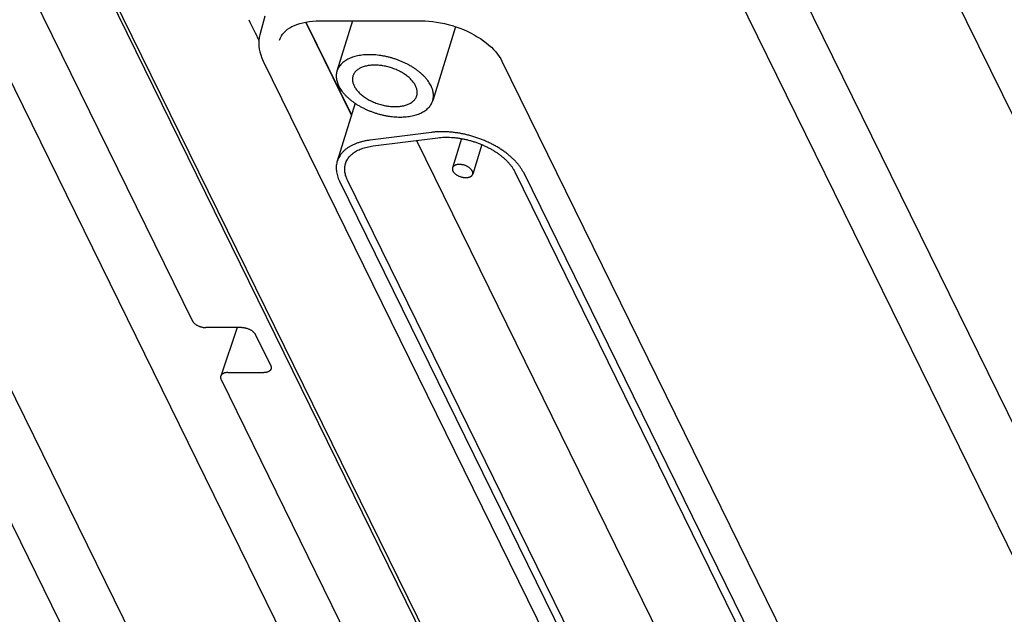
# Model space of a CAD drawing. Header units: inches. Extents: x 0 to 34, y 0 to 22.
# Tile 21 of 29: x 27.1 to 28.9, y 9.4 to 10.5. Entities that reach past the tile are written whole.
import ezdxf

# ---------------------------------------------------------------- set-up
doc = ezdxf.new("R2010")
doc.units = ezdxf.units.IN
doc.header["$LTSCALE"] = 1.87
doc.header["$MEASUREMENT"] = 0
doc.layers.get('0').update_dxf_attribs({"linetype": 'CONTINUOUS'})

msp = doc.modelspace()

# ---------------------------------------------------------------- linework, layer by layer
at = {"color": 7, "linetype": 'CONTINUOUS'}
for p, q in [((26.856, 11.0575), (27.396, 9.9573)), ((26.4981, 10.9996), (27.5718, 8.8116)), ((27.8435, 8.8116), (26.7698, 10.9996)), ((28.2665, 10.9996), (29.3403, 8.8116)), ((29.612, 8.8116), (28.5382, 10.9996)), ((27.4452, 8.8321), (26.3928, 10.9767)), ((29.2136, 8.8321), (28.1612, 10.9767)), ((27.0994, 10.8393), (27.9825, 9.0398)), ((27.1019, 10.8472), (27.9849, 9.0476)), ((27.5263, 10.5035), (27.5175, 10.4701)), ((27.6819, 10.3261), (27.5999, 10.4932)), ((27.6003, 10.4932), (27.682, 10.3266)), ((27.6251, 10.4954), (27.8075, 10.4954)), ((27.6837, 10.4954), (27.6558, 10.4052)), ((27.8689, 10.4849), (27.8278, 10.3521)), ((27.5236, 10.4232), (28.2893, 8.8629)), ((27.952, 10.4232), (28.7176, 8.8629)), ((27.6885, 10.3474), (27.6563, 10.2432)), ((27.8258, 10.2952), (27.7157, 10.2812)), ((27.7208, 10.2708), (27.837, 10.2855)), ((27.7988, 10.2807), (28.3282, 9.2017)), ((27.8795, 10.284), (27.8632, 10.2314)), ((27.9159, 10.2732), (27.8995, 10.2202)), ((27.9751, 10.2243), (28.5817, 8.9883)), ((28.5956, 8.9909), (27.9916, 10.2217)), ((27.6604, 10.2078), (28.2507, 9.0048)), ((28.2668, 9.003), (27.6747, 10.2096)), ((27.485, 9.9448), (27.4205, 9.9448)), ((27.4769, 9.9448), (27.4472, 9.8577)), ((27.5369, 9.8764), (27.5095, 9.9324)), ((27.4601, 9.864), (27.5246, 9.864)), ((27.4478, 9.8516), (27.9878, 8.7513))]:
    msp.add_line(p, q, dxfattribs=at)
for points in [[(27.553, 10.4609), (27.5544, 10.4647), (27.5562, 10.4682), (27.5584, 10.4716), (27.561, 10.4747), (27.564, 10.4776), (27.5673, 10.4802), (27.571, 10.4827), (27.5751, 10.485), (27.5794, 10.4871), (27.5841, 10.489), (27.5892, 10.4906), (27.5945, 10.492), (27.6001, 10.4932), (27.606, 10.4942), (27.6122, 10.4948), (27.6185, 10.4952), (27.6251, 10.4954)], [(27.8075, 10.4954), (27.8141, 10.4952), (27.8208, 10.4948), (27.8277, 10.4942), (27.8346, 10.4932), (27.8416, 10.492), (27.8486, 10.4906), (27.8556, 10.4888), (27.8625, 10.4869), (27.8694, 10.4847), (27.8762, 10.4822), (27.8829, 10.4796), (27.8894, 10.4767), (27.8957, 10.4736), (27.9019, 10.4704), (27.9078, 10.4669), (27.9134, 10.4634), (27.9188, 10.4597), (27.9238, 10.4558), (27.9286, 10.4519), (27.933, 10.4479), (27.9371, 10.4438), (27.9408, 10.4397), (27.9442, 10.4356), (27.9472, 10.4314), (27.9498, 10.4273), (27.952, 10.4232)], [(27.5175, 10.4701), (27.5165, 10.4653), (27.5159, 10.4603), (27.5156, 10.4552), (27.5159, 10.4501), (27.5165, 10.4448), (27.5176, 10.4395), (27.5192, 10.4341), (27.5212, 10.4286), (27.5236, 10.4232)]]:
    msp.add_lwpolyline(points, dxfattribs=at)
msp.add_open_spline([(27.4975, 10.4974), (27.5036, 10.485), (27.5097, 10.4725), (27.5158, 10.46)], degree=3, dxfattribs=at)
for points, knots in [([(27.7144, 10.4346), (27.7125, 10.4346), (27.7088, 10.4345), (27.7034, 10.4341), (27.6981, 10.4335), (27.6931, 10.4326), (27.6882, 10.4314), (27.6837, 10.43), (27.6793, 10.4284), (27.6753, 10.4265), (27.6716, 10.4244), (27.6682, 10.4221), (27.6652, 10.4196), (27.6625, 10.4169), (27.6602, 10.414), (27.6582, 10.4109), (27.6568, 10.408), (27.6561, 10.406), (27.6558, 10.4052)], [0, 0, 0, 0, 0.080014, 0.158171, 0.23411, 0.307529, 0.378568, 0.447198, 0.513219, 0.576533, 0.637468, 0.696113, 0.752513, 0.806858, 0.859698, 0.911339, 0.962085, 1, 1, 1, 1]), ([(27.8278, 10.3521), (27.8279, 10.3523), (27.8283, 10.3537), (27.8289, 10.3563), (27.8292, 10.3599), (27.8291, 10.3636), (27.8286, 10.3673), (27.8277, 10.3711), (27.8264, 10.3749), (27.8247, 10.3787), (27.8227, 10.3825), (27.8202, 10.3863), (27.8174, 10.3901), (27.8142, 10.3938), (27.8107, 10.3974), (27.8069, 10.401), (27.8028, 10.4044), (27.7984, 10.4078), (27.7937, 10.4109), (27.7888, 10.414), (27.7837, 10.4169), (27.7783, 10.4196), (27.7728, 10.4221), (27.7672, 10.4244), (27.7614, 10.4265), (27.7556, 10.4283), (27.7497, 10.43), (27.7437, 10.4314), (27.7378, 10.4325), (27.7318, 10.4334), (27.7259, 10.4341), (27.7201, 10.4345), (27.7163, 10.4346), (27.7144, 10.4346)], [0, 0, 0, 0, 0.005526, 0.028077, 0.050906, 0.074158, 0.098029, 0.122756, 0.148412, 0.17503, 0.202734, 0.231626, 0.261659, 0.292757, 0.324998, 0.35837, 0.392739, 0.427967, 0.464117, 0.50109, 0.538698, 0.576786, 0.61541, 0.654407, 0.693565, 0.732748, 0.771997, 0.811115, 0.84989, 0.888235, 0.926165, 0.963483, 1, 1, 1, 1]), ([(27.7235, 10.4159), (27.7222, 10.4159), (27.7195, 10.4159), (27.7155, 10.4155), (27.7117, 10.415), (27.7081, 10.4143), (27.7046, 10.4134), (27.7014, 10.4123), (27.6984, 10.411), (27.6956, 10.4095), (27.6931, 10.4078), (27.6908, 10.406), (27.6888, 10.4041), (27.6872, 10.4019), (27.6858, 10.3997), (27.685, 10.3978), (27.6846, 10.3967), (27.6845, 10.3963)], [0, 0, 0, 0, 0.087547, 0.172824, 0.255365, 0.334872, 0.411578, 0.48527, 0.555734, 0.623184, 0.687892, 0.749893, 0.809419, 0.867155, 0.923499, 0.978868, 1, 1, 1, 1]), ([(27.7991, 10.3609), (27.7993, 10.3614), (27.7997, 10.3628), (27.8, 10.365), (27.8001, 10.3677), (27.7998, 10.3704), (27.7992, 10.3731), (27.7983, 10.3759), (27.7971, 10.3787), (27.7956, 10.3815), (27.7937, 10.3842), (27.7916, 10.387), (27.7892, 10.3897), (27.7866, 10.3923), (27.7837, 10.3949), (27.7805, 10.3973), (27.7772, 10.3997), (27.7736, 10.4019), (27.7699, 10.404), (27.766, 10.406), (27.762, 10.4078), (27.7578, 10.4095), (27.7536, 10.411), (27.7493, 10.4123), (27.745, 10.4134), (27.7406, 10.4143), (27.7363, 10.415), (27.732, 10.4155), (27.7277, 10.4158), (27.7249, 10.4159), (27.7235, 10.4159)], [0, 0, 0, 0, 0.015168, 0.039989, 0.065239, 0.091122, 0.11797, 0.145919, 0.175022, 0.205426, 0.237251, 0.270429, 0.304889, 0.340747, 0.377888, 0.416121, 0.45542, 0.495757, 0.536888, 0.578607, 0.620957, 0.663718, 0.706612, 0.749567, 0.792514, 0.83517, 0.877312, 0.91898, 0.95996, 1, 1, 1, 1]), ([(27.6558, 10.4052), (27.6558, 10.4049), (27.6553, 10.4035), (27.6548, 10.4009), (27.6545, 10.3973), (27.6545, 10.3937), (27.655, 10.39), (27.6559, 10.3862), (27.6572, 10.3824), (27.6589, 10.3785), (27.661, 10.3747), (27.6634, 10.3709), (27.6662, 10.3672), (27.6694, 10.3635), (27.6729, 10.3598), (27.6767, 10.3563), (27.6809, 10.3528), (27.6853, 10.3495), (27.6899, 10.3463), (27.6949, 10.3433), (27.7, 10.3404), (27.7053, 10.3377), (27.7108, 10.3352), (27.7164, 10.3329), (27.7222, 10.3308), (27.728, 10.3289), (27.734, 10.3273), (27.7399, 10.3259), (27.7459, 10.3247), (27.7518, 10.3238), (27.7577, 10.3232), (27.7635, 10.3228), (27.7674, 10.3227), (27.7693, 10.3227)], [0, 0, 0, 0, 0.005526, 0.028077, 0.050906, 0.074158, 0.098029, 0.122756, 0.148412, 0.17503, 0.202734, 0.231626, 0.261659, 0.292757, 0.324998, 0.35837, 0.392739, 0.427967, 0.464117, 0.50109, 0.538698, 0.576786, 0.61541, 0.654407, 0.693565, 0.732748, 0.771997, 0.811115, 0.84989, 0.888235, 0.926165, 0.963483, 1, 1, 1, 1]), ([(27.6845, 10.3963), (27.6843, 10.3958), (27.684, 10.3945), (27.6836, 10.3922), (27.6836, 10.3896), (27.6838, 10.3869), (27.6844, 10.3841), (27.6853, 10.3814), (27.6865, 10.3786), (27.6881, 10.3758), (27.6899, 10.373), (27.692, 10.3703), (27.6944, 10.3676), (27.6971, 10.3649), (27.7, 10.3624), (27.7031, 10.3599), (27.7065, 10.3576), (27.71, 10.3553), (27.7138, 10.3532), (27.7177, 10.3512), (27.7217, 10.3494), (27.7258, 10.3478), (27.73, 10.3463), (27.7343, 10.345), (27.7387, 10.3439), (27.743, 10.343), (27.7473, 10.3422), (27.7517, 10.3417), (27.7559, 10.3414), (27.7587, 10.3413), (27.7601, 10.3413)], [0, 0, 0, 0, 0.015168, 0.039989, 0.065239, 0.091122, 0.11797, 0.145919, 0.175022, 0.205426, 0.237251, 0.270429, 0.304889, 0.340747, 0.377888, 0.416121, 0.45542, 0.495757, 0.536888, 0.578607, 0.620957, 0.663718, 0.706612, 0.749567, 0.792514, 0.83517, 0.877312, 0.91898, 0.95996, 1, 1, 1, 1]), ([(27.7601, 10.3413), (27.7615, 10.3413), (27.7642, 10.3414), (27.7681, 10.3417), (27.7719, 10.3422), (27.7756, 10.3429), (27.779, 10.3439), (27.7823, 10.345), (27.7853, 10.3463), (27.7881, 10.3477), (27.7906, 10.3494), (27.7928, 10.3512), (27.7948, 10.3532), (27.7965, 10.3553), (27.7978, 10.3576), (27.7987, 10.3595), (27.7991, 10.3606), (27.7991, 10.3609)], [0, 0, 0, 0, 0.087547, 0.172824, 0.255365, 0.334872, 0.411578, 0.48527, 0.555734, 0.623184, 0.687892, 0.749893, 0.809419, 0.867155, 0.923499, 0.978868, 1, 1, 1, 1]), ([(27.7693, 10.3227), (27.7711, 10.3227), (27.7748, 10.3228), (27.7803, 10.3232), (27.7855, 10.3238), (27.7906, 10.3247), (27.7954, 10.3258), (27.8, 10.3272), (27.8043, 10.3289), (27.8083, 10.3307), (27.812, 10.3328), (27.8154, 10.3351), (27.8185, 10.3377), (27.8212, 10.3404), (27.8235, 10.3433), (27.8254, 10.3463), (27.8269, 10.3493), (27.8276, 10.3512), (27.8278, 10.3521)], [0, 0, 0, 0, 0.080014, 0.158171, 0.23411, 0.307529, 0.378568, 0.447198, 0.513219, 0.576533, 0.637468, 0.696113, 0.752513, 0.806858, 0.859698, 0.911339, 0.962085, 1, 1, 1, 1]), ([(27.9916, 10.2217), (27.9908, 10.2233), (27.9891, 10.2264), (27.9862, 10.2311), (27.9829, 10.2357), (27.9792, 10.2402), (27.975, 10.2447), (27.9706, 10.249), (27.9658, 10.2533), (27.9606, 10.2575), (27.9552, 10.2615), (27.9494, 10.2653), (27.9434, 10.269), (27.9372, 10.2725), (27.9307, 10.2758), (27.9241, 10.2789), (27.9173, 10.2818), (27.9103, 10.2844), (27.9032, 10.2868), (27.8961, 10.289), (27.8889, 10.2908), (27.8816, 10.2925), (27.8744, 10.2938), (27.8671, 10.2949), (27.86, 10.2956), (27.8529, 10.2961), (27.8459, 10.2963), (27.8391, 10.2963), (27.8324, 10.2959), (27.828, 10.2954), (27.8258, 10.2952)], [0, 0, 0, 0, 0.027613, 0.056293, 0.086001, 0.116702, 0.148476, 0.181263, 0.214954, 0.249546, 0.285028, 0.321263, 0.35813, 0.395663, 0.433734, 0.472175, 0.510944, 0.55, 0.589165, 0.628295, 0.667411, 0.706369, 0.744993, 0.783241, 0.821074, 0.858326, 0.894872, 0.930746, 0.965834, 1, 1, 1, 1]), ([(27.837, 10.2855), (27.8389, 10.2858), (27.8429, 10.2862), (27.8489, 10.2865), (27.8551, 10.2865), (27.8613, 10.2862), (27.8677, 10.2857), (27.8742, 10.2849), (27.8807, 10.2838), (27.8872, 10.2825), (27.8937, 10.2809), (27.9001, 10.279), (27.9065, 10.2769), (27.9127, 10.2745), (27.9189, 10.272), (27.9248, 10.2692), (27.9306, 10.2662), (27.9362, 10.263), (27.9415, 10.2597), (27.9465, 10.2562), (27.9513, 10.2525), (27.9558, 10.2487), (27.9599, 10.2449), (27.9637, 10.2409), (27.9672, 10.2368), (27.9702, 10.2327), (27.9729, 10.2286), (27.9744, 10.2257), (27.9751, 10.2243)], [0, 0, 0, 0, 0.036834, 0.074725, 0.113503, 0.153065, 0.193417, 0.234371, 0.275753, 0.317577, 0.359664, 0.401801, 0.443979, 0.486061, 0.527827, 0.569212, 0.610152, 0.65044, 0.68996, 0.728718, 0.76654, 0.803295, 0.83903, 0.873637, 0.907004, 0.939203, 0.970219, 1, 1, 1, 1]), ([(27.7157, 10.2812), (27.7136, 10.281), (27.7094, 10.2803), (27.7032, 10.2791), (27.6973, 10.2775), (27.6918, 10.2757), (27.6865, 10.2736), (27.6816, 10.2713), (27.677, 10.2686), (27.6728, 10.2658), (27.669, 10.2627), (27.6657, 10.2593), (27.6627, 10.2558), (27.6602, 10.2521), (27.6581, 10.2482), (27.6569, 10.2452), (27.6564, 10.2435), (27.6563, 10.2432)], [0, 0, 0, 0, 0.086733, 0.171015, 0.252576, 0.331231, 0.407223, 0.480539, 0.551104, 0.619027, 0.684718, 0.748311, 0.809988, 0.870222, 0.929527, 0.988238, 1, 1, 1, 1]), ([(27.6713, 10.2391), (27.6715, 10.2398), (27.6721, 10.2417), (27.6735, 10.2447), (27.6755, 10.248), (27.6779, 10.2512), (27.6806, 10.2542), (27.6838, 10.257), (27.6874, 10.2596), (27.6912, 10.2619), (27.6955, 10.264), (27.7, 10.2659), (27.7048, 10.2675), (27.7099, 10.2689), (27.7153, 10.27), (27.7189, 10.2706), (27.7208, 10.2708)], [0, 0, 0, 0, 0.034084, 0.095798, 0.158327, 0.222093, 0.287778, 0.355689, 0.425985, 0.499014, 0.57507, 0.654091, 0.736006, 0.821094, 0.909195, 1, 1, 1, 1]), ([(27.6563, 10.2432), (27.6559, 10.2421), (27.6553, 10.2396), (27.6546, 10.2355), (27.6544, 10.231), (27.6547, 10.2265), (27.6554, 10.2218), (27.6566, 10.2172), (27.6583, 10.2124), (27.6596, 10.2093), (27.6604, 10.2078)], [0, 0, 0, 0, 0.095242, 0.215399, 0.337413, 0.461919, 0.589648, 0.721704, 0.85844, 1, 1, 1, 1]), ([(27.6747, 10.2096), (27.674, 10.211), (27.6728, 10.2137), (27.6714, 10.2178), (27.6704, 10.2219), (27.6699, 10.2259), (27.6697, 10.2299), (27.67, 10.2338), (27.6706, 10.2368), (27.6711, 10.2386), (27.6713, 10.2391)], [0, 0, 0, 0, 0.148183, 0.291077, 0.428858, 0.562024, 0.691851, 0.8191, 0.94453, 1, 1, 1, 1]), ([(27.8756, 10.2376), (27.875, 10.2376), (27.8739, 10.2375), (27.8722, 10.2374), (27.8706, 10.2371), (27.8692, 10.2366), (27.8678, 10.2361), (27.8666, 10.2355), (27.8656, 10.2348), (27.8647, 10.2339), (27.864, 10.233), (27.8635, 10.2322), (27.8633, 10.2316), (27.8632, 10.2314)], [0, 0, 0, 0, 0.117982, 0.231745, 0.340186, 0.442748, 0.540105, 0.631955, 0.718192, 0.79994, 0.87827, 0.954014, 1, 1, 1, 1]), ([(27.8995, 10.2202), (27.8996, 10.2203), (27.8997, 10.2208), (27.8998, 10.2217), (27.8998, 10.2228), (27.8996, 10.224), (27.8992, 10.2252), (27.8986, 10.2264), (27.8978, 10.2276), (27.8969, 10.2288), (27.8958, 10.2299), (27.8945, 10.231), (27.8932, 10.232), (27.8917, 10.233), (27.8901, 10.2339), (27.8884, 10.2347), (27.8866, 10.2355), (27.8848, 10.2361), (27.883, 10.2366), (27.8811, 10.237), (27.8792, 10.2373), (27.8774, 10.2375), (27.8762, 10.2376), (27.8756, 10.2376)], [0, 0, 0, 0, 0.012742, 0.046415, 0.081038, 0.117021, 0.155057, 0.195485, 0.238272, 0.283467, 0.331338, 0.38154, 0.433643, 0.487778, 0.543585, 0.600426, 0.658028, 0.71632, 0.774608, 0.832294, 0.889457, 0.945572, 1, 1, 1, 1]), ([(27.8632, 10.2314), (27.8632, 10.2312), (27.8631, 10.2307), (27.8629, 10.2299), (27.863, 10.2287), (27.8632, 10.2275), (27.8636, 10.2263), (27.8642, 10.2251), (27.865, 10.2239), (27.8659, 10.2228), (27.867, 10.2216), (27.8682, 10.2205), (27.8696, 10.2195), (27.8711, 10.2185), (27.8727, 10.2176), (27.8744, 10.2168), (27.8761, 10.216), (27.878, 10.2154), (27.8798, 10.2149), (27.8817, 10.2145), (27.8835, 10.2142), (27.8854, 10.214), (27.8866, 10.214), (27.8872, 10.214)], [0, 0, 0, 0, 0.012742, 0.046415, 0.081038, 0.117021, 0.155057, 0.195485, 0.238272, 0.283467, 0.331338, 0.38154, 0.433643, 0.487778, 0.543585, 0.600426, 0.658028, 0.71632, 0.774608, 0.832294, 0.889457, 0.945572, 1, 1, 1, 1]), ([(27.8872, 10.214), (27.8878, 10.214), (27.8889, 10.214), (27.8906, 10.2142), (27.8921, 10.2145), (27.8936, 10.2149), (27.8949, 10.2154), (27.8961, 10.216), (27.8972, 10.2168), (27.8981, 10.2176), (27.8988, 10.2185), (27.8993, 10.2194), (27.8995, 10.2199), (27.8995, 10.2202)], [0, 0, 0, 0, 0.117982, 0.231745, 0.340186, 0.442748, 0.540105, 0.631955, 0.718192, 0.79994, 0.87827, 0.954014, 1, 1, 1, 1]), ([(27.396, 9.9573), (27.3962, 9.9568), (27.3966, 9.956), (27.3975, 9.9548), (27.3985, 9.9536), (27.3997, 9.9525), (27.401, 9.9514), (27.4025, 9.9503), (27.404, 9.9493), (27.4057, 9.9484), (27.4074, 9.9476), (27.4092, 9.9469), (27.4111, 9.9463), (27.413, 9.9458), (27.4149, 9.9453), (27.4168, 9.945), (27.4186, 9.9449), (27.4199, 9.9448), (27.4205, 9.9448)], [0, 0, 0, 0, 0.048631, 0.100351, 0.154937, 0.21201, 0.271643, 0.333899, 0.398183, 0.463814, 0.530712, 0.598795, 0.667305, 0.735464, 0.803175, 0.870325, 0.936166, 1, 1, 1, 1]), ([(27.485, 9.9448), (27.4856, 9.9448), (27.4868, 9.9448), (27.4887, 9.9446), (27.4906, 9.9443), (27.4925, 9.9439), (27.4944, 9.9434), (27.4962, 9.9427), (27.498, 9.942), (27.4998, 9.9412), (27.5014, 9.9403), (27.503, 9.9393), (27.5044, 9.9383), (27.5057, 9.9372), (27.5069, 9.936), (27.5079, 9.9349), (27.5088, 9.9336), (27.5093, 9.9328), (27.5095, 9.9324)], [0, 0, 0, 0, 0.063834, 0.129675, 0.196825, 0.264536, 0.332695, 0.401205, 0.469288, 0.536186, 0.601817, 0.666101, 0.728357, 0.78799, 0.845063, 0.899649, 0.951369, 1, 1, 1, 1]), ([(27.4601, 9.864), (27.4596, 9.864), (27.4584, 9.864), (27.4567, 9.8638), (27.4551, 9.8635), (27.4536, 9.8631), (27.4522, 9.8626), (27.4509, 9.862), (27.4498, 9.8612), (27.4489, 9.8604), (27.4481, 9.8595), (27.4476, 9.8586), (27.4473, 9.858), (27.4472, 9.8577)], [0, 0, 0, 0, 0.115693, 0.22753, 0.334475, 0.435719, 0.531624, 0.622662, 0.708616, 0.789628, 0.866923, 0.941926, 1, 1, 1, 1]), ([(27.5376, 9.8704), (27.5375, 9.8701), (27.5372, 9.8694), (27.5366, 9.8685), (27.5359, 9.8676), (27.5349, 9.8668), (27.5338, 9.8661), (27.5326, 9.8654), (27.5312, 9.8649), (27.5297, 9.8645), (27.5281, 9.8642), (27.5264, 9.8641), (27.5252, 9.864), (27.5246, 9.864)], [0, 0, 0, 0, 0.058074, 0.133077, 0.210372, 0.291384, 0.377338, 0.468376, 0.564281, 0.665525, 0.77247, 0.884307, 1, 1, 1, 1]), ([(27.5369, 9.8764), (27.5371, 9.8761), (27.5375, 9.8753), (27.5378, 9.874), (27.5379, 9.8729), (27.5379, 9.8717), (27.5377, 9.8709), (27.5376, 9.8704), (27.5376, 9.8704)], [0, 0, 0, 0, 0.209989, 0.409746, 0.600135, 0.782872, 0.961996, 1, 1, 1, 1]), ([(27.4472, 9.8577), (27.4472, 9.8576), (27.447, 9.8572), (27.4469, 9.8563), (27.4468, 9.8552), (27.447, 9.854), (27.4473, 9.8528), (27.4476, 9.852), (27.4478, 9.8516)], [0, 0, 0, 0, 0.038004, 0.217128, 0.399865, 0.590254, 0.790011, 1, 1, 1, 1])]:
    msp.add_open_spline(points, degree=3, knots=knots, dxfattribs=at)

doc.saveas('drawing.dxf')
